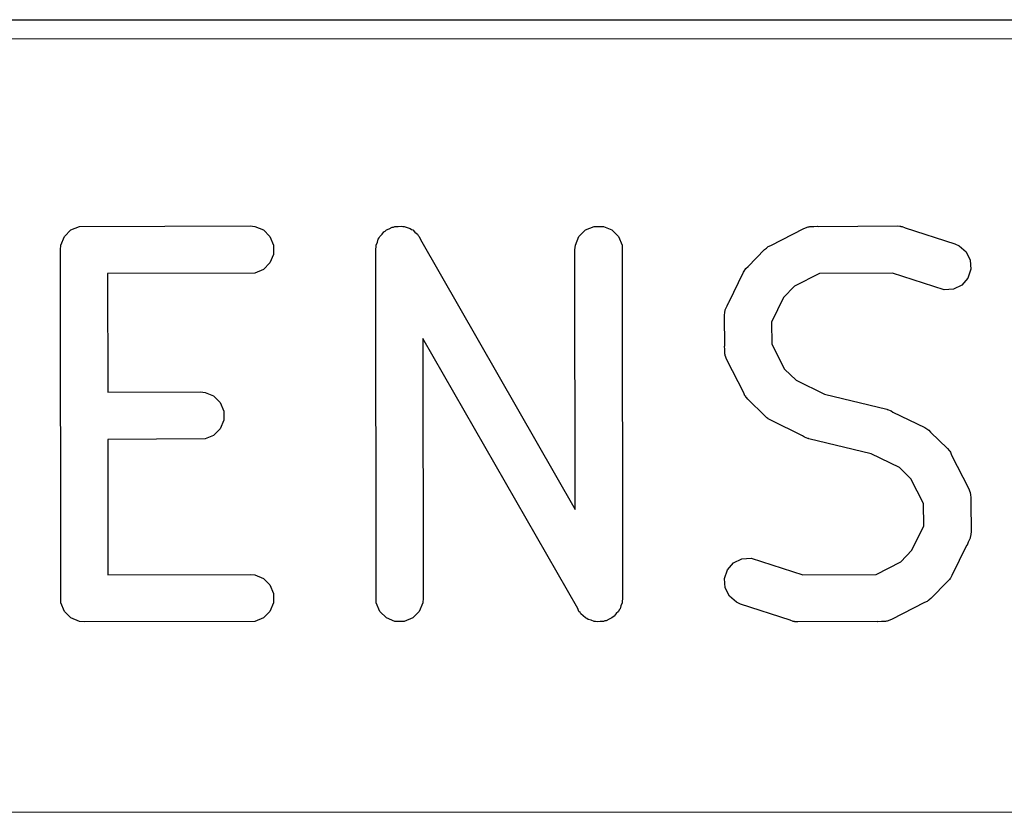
# Model space of a CAD drawing. Extents: x 138 to 258, y -115 to -93.
# Tile 37 of 44: x 219.03 to 225.34, y -97.96 to -92.88. Entities that reach past the tile are written whole.
import ezdxf

# ---------------------------------------------------------------- set-up
doc = ezdxf.new("R2010")
doc.units = 0
doc.layers.add('BLACK', color=7, linetype='CONTINUOUS')

msp = doc.modelspace()

# ---------------------------------------------------------------- linework, layer by layer
at = {"layer": 'BLACK', "linetype": 'CONTINUOUS'}
for p, q in [((164.0343, -92.879934), (258.0386, -92.8751)), ((257.975155, -92.99727), (164.117349, -93.002096)), ((219.358984, -94.224288), (219.413921, -94.201532)), ((219.413921, -94.201532), (220.508034, -94.198604)), ((220.508034, -94.198604), (220.537766, -94.201532)), ((220.537766, -94.201532), (220.592703, -94.224288)), ((221.427269, -94.20525), (221.436245, -94.201532)), ((221.436245, -94.201532), (221.456516, -94.201532)), ((221.456516, -94.201532), (221.476622, -94.198976)), ((221.476622, -94.198976), (221.485994, -94.201532)), ((221.485994, -94.201532), (221.495709, -94.201532)), ((221.495709, -94.201532), (221.514435, -94.209288)), ((222.658565, -94.224288), (222.713502, -94.201532)), ((222.713502, -94.201532), (222.772966, -94.201532)), ((222.772966, -94.201532), (222.827903, -94.224288)), ((224.086677, -94.204015), (224.092139, -94.203626)), ((224.092139, -94.203626), (224.097197, -94.201532)), ((224.097197, -94.201532), (224.123549, -94.201394)), ((224.123549, -94.201394), (224.14599, -94.1998)), ((224.14599, -94.1998), (224.150355, -94.201255)), ((224.150355, -94.201255), (224.65912, -94.198604)), ((224.65912, -94.198604), (224.674163, -94.200085)), ((224.674163, -94.200085), (224.678181, -94.1998)), ((224.678181, -94.1998), (224.681194, -94.200777)), ((224.681194, -94.200777), (224.688852, -94.201532)), ((224.688852, -94.201532), (224.708134, -94.209519)), ((219.294181, -94.321272), (219.316937, -94.266335)), ((219.316937, -94.266335), (219.358984, -94.224288)), ((220.592703, -94.224288), (220.63475, -94.266335)), ((220.63475, -94.266335), (220.657506, -94.321272)), ((221.335543, -94.27531), (221.339261, -94.266335)), ((221.339261, -94.266335), (221.353593, -94.252002)), ((221.353593, -94.252002), (221.366004, -94.235977)), ((221.366004, -94.235977), (221.374438, -94.231157)), ((221.374438, -94.231157), (221.381308, -94.224288)), ((221.381308, -94.224288), (221.400034, -94.21653)), ((221.400034, -94.21653), (221.417633, -94.206475)), ((221.417633, -94.206475), (221.427269, -94.20525)), ((221.514435, -94.209288), (221.53399, -94.214622)), ((221.53399, -94.214622), (221.54167, -94.22057)), ((221.54167, -94.22057), (221.550646, -94.224288)), ((221.550646, -94.224288), (221.564978, -94.23862)), ((221.564978, -94.23862), (221.581004, -94.251031)), ((221.581004, -94.251031), (221.585853, -94.259495)), ((221.585853, -94.259495), (221.592693, -94.266335)), ((221.592693, -94.266335), (221.600317, -94.28474)), ((222.593762, -94.321272), (222.616518, -94.266335)), ((222.616518, -94.266335), (222.658565, -94.224288)), ((222.827903, -94.224288), (222.86995, -94.266335)), ((222.86995, -94.266335), (222.892706, -94.321272)), ((223.847624, -94.32317), (224.058774, -94.214693)), ((224.058774, -94.214693), (224.086677, -94.204015)), ((224.708134, -94.209519), (225.026628, -94.312863)), ((219.291253, -94.351004), (219.294181, -94.321272)), ((220.657506, -94.321272), (220.657506, -94.380736)), ((221.315007, -94.336477), (221.316505, -94.321272)), ((221.316505, -94.321272), (221.324261, -94.302545)), ((221.324261, -94.302545), (221.329595, -94.282991)), ((221.329595, -94.282991), (221.335543, -94.27531)), ((221.600317, -94.28474), (222.592988, -96.01739)), ((222.590834, -94.351004), (222.593762, -94.321272)), ((222.892706, -94.321272), (222.895634, -96.586204)), ((223.829384, -94.330726), (223.847624, -94.32317)), ((225.026628, -94.312863), (225.053908, -94.325043)), ((225.053908, -94.325043), (225.09883, -94.364003)), ((219.294181, -96.615936), (219.291253, -94.351004)), ((220.657506, -94.380736), (220.63475, -94.435673)), ((221.313577, -94.351004), (221.31433, -94.343356)), ((221.316505, -96.615936), (221.313577, -94.351004)), ((221.313949, -94.340359), (221.315007, -94.336477)), ((221.31433, -94.343356), (221.313949, -94.340359)), ((222.592988, -96.01739), (222.590834, -94.351004)), ((223.700738, -94.458716), (223.80629, -94.349679)), ((223.80629, -94.349679), (223.817976, -94.340087)), ((223.817976, -94.340087), (223.820614, -94.337047)), ((223.820614, -94.337047), (223.823469, -94.33558)), ((223.823469, -94.33558), (223.829384, -94.330726)), ((225.09883, -94.364003), (225.125423, -94.417189)), ((220.63475, -94.435673), (220.592703, -94.47772)), ((225.125423, -94.417189), (225.129638, -94.476503)), ((220.537766, -94.500476), (219.593359, -94.503003)), ((219.593359, -94.503003), (219.594345, -95.265231)), ((220.592703, -94.47772), (220.537766, -94.500476)), ((223.577054, -94.689493), (223.671304, -94.495724)), ((223.671304, -94.495724), (223.679359, -94.482927)), ((223.679359, -94.482927), (223.680899, -94.479211)), ((223.680899, -94.479211), (223.683187, -94.476847)), ((223.683187, -94.476847), (223.68722, -94.470441)), ((223.68722, -94.470441), (223.700738, -94.458716)), ((224.158389, -94.50324), (223.999256, -94.584994)), ((224.626999, -94.500798), (224.158389, -94.50324)), ((224.959374, -94.608646), (224.626999, -94.500798)), ((225.129638, -94.476503), (225.110834, -94.532916)), ((225.071873, -94.577837), (225.018687, -94.60443)), ((225.110834, -94.532916), (225.071873, -94.577837)), ((223.999256, -94.584994), (223.928218, -94.658378)), ((225.018687, -94.60443), (224.959374, -94.608646)), ((223.566817, -94.71054), (223.574461, -94.692087)), ((223.574461, -94.692087), (223.577054, -94.689493)), ((223.928218, -94.658378), (223.851483, -94.816138)), ((223.548777, -94.776756), (223.551705, -94.747024)), ((223.551705, -94.747024), (223.5538, -94.741964)), ((223.5538, -94.741964), (223.554189, -94.736503)), ((223.554189, -94.736503), (223.566817, -94.71054)), ((223.551076, -94.967264), (223.548777, -94.776756)), ((223.851483, -94.816138), (223.853192, -94.957741)), ((222.608893, -96.652467), (221.616222, -94.919817)), ((221.616222, -94.919817), (221.618377, -96.586204)), ((223.853192, -94.957741), (223.935167, -95.117304)), ((223.549974, -94.970571), (223.551076, -94.967264)), ((223.551349, -94.989931), (223.549974, -94.970571)), ((223.551705, -95.019364), (223.551349, -94.989931)), ((223.5538, -95.024423), (223.551705, -95.019364)), ((223.554189, -95.029885), (223.5538, -95.024423)), ((223.564866, -95.057787), (223.554189, -95.029885)), ((223.673343, -95.268936), (223.564866, -95.057787)), ((223.935167, -95.117304), (224.008553, -95.188344)), ((224.008553, -95.188344), (224.190452, -95.276821)), ((219.594345, -95.265231), (220.18872, -95.262985)), ((220.18872, -95.262985), (220.218452, -95.265913)), ((220.218452, -95.265913), (220.273389, -95.288669)), ((223.680899, -95.287177), (223.673343, -95.268936)), ((224.190452, -95.276821), (224.589644, -95.373973)), ((220.273389, -95.288669), (220.315436, -95.330716)), ((220.315436, -95.330716), (220.338192, -95.385653)), ((223.685753, -95.293091), (223.680899, -95.287177)), ((223.68722, -95.295947), (223.685753, -95.293091)), ((223.69026, -95.298584), (223.68722, -95.295947)), ((223.699852, -95.310271), (223.69026, -95.298584)), ((223.808889, -95.415822), (223.699852, -95.310271)), ((220.338192, -95.385653), (220.338192, -95.445117)), ((224.589644, -95.373973), (224.591838, -95.374757)), ((224.591838, -95.374757), (224.592935, -95.374835)), ((224.592935, -95.374835), (224.595365, -95.376017)), ((224.595365, -95.376017), (224.617778, -95.384025)), ((224.617778, -95.384025), (224.629145, -95.392447)), ((224.629145, -95.392447), (224.833714, -95.49195)), ((220.338192, -95.445117), (220.315436, -95.500054)), ((223.820614, -95.429341), (223.808889, -95.415822)), ((223.827019, -95.433373), (223.820614, -95.429341)), ((223.829384, -95.435662), (223.827019, -95.433373)), ((223.833102, -95.437202), (223.829384, -95.435662)), ((223.845897, -95.445256), (223.833102, -95.437202)), ((224.050464, -95.544759), (223.845897, -95.445256)), ((220.315436, -95.500054), (220.273389, -95.542101)), ((224.833714, -95.49195), (224.84651, -95.500005)), ((224.84651, -95.500005), (224.850227, -95.501545)), ((224.850227, -95.501545), (224.85259, -95.503833)), ((224.85259, -95.503833), (224.858997, -95.507866)), ((224.858997, -95.507866), (224.870721, -95.521384)), ((224.870721, -95.521384), (224.979759, -95.626936)), ((220.218452, -95.564857), (219.594735, -95.567214)), ((219.594735, -95.567214), (219.595859, -96.436245)), ((220.273389, -95.542101), (220.218452, -95.564857)), ((224.061833, -95.553183), (224.050464, -95.544759)), ((224.084245, -95.56119), (224.061833, -95.553183)), ((224.086676, -95.562373), (224.084245, -95.56119)), ((224.087772, -95.56245), (224.086676, -95.562373)), ((224.089967, -95.563235), (224.087772, -95.56245)), ((224.489156, -95.660385), (224.089967, -95.563235)), ((224.979759, -95.626936), (224.98935, -95.638622)), ((224.98935, -95.638622), (224.992391, -95.64126)), ((224.992391, -95.64126), (224.993857, -95.644115)), ((224.993857, -95.644115), (224.998712, -95.65003)), ((224.998712, -95.65003), (225.006267, -95.66827)), ((224.671059, -95.748864), (224.489156, -95.660385)), ((225.006267, -95.66827), (225.114745, -95.87942)), ((224.744443, -95.819902), (224.671059, -95.748864)), ((224.826418, -95.979465), (224.744443, -95.819902)), ((225.114745, -95.87942), (225.125423, -95.907323)), ((225.125423, -95.907323), (225.125811, -95.912785)), ((225.125811, -95.912785), (225.127906, -95.917843)), ((225.127906, -95.917843), (225.128261, -95.947259)), ((225.128261, -95.947259), (225.129638, -95.966636)), ((225.129638, -95.966636), (225.128534, -95.969945)), ((225.128534, -95.969945), (225.130834, -96.160451)), ((224.828127, -96.121067), (224.826418, -95.979465)), ((224.751393, -96.278827), (224.828127, -96.121067)), ((225.130834, -96.160451), (225.127906, -96.190183)), ((225.125423, -96.200703), (225.112791, -96.226672)), ((225.125811, -96.19524), (225.125423, -96.200703)), ((225.127906, -96.190183), (225.125811, -96.19524)), ((224.680353, -96.352214), (224.751393, -96.278827)), ((225.102557, -96.247712), (225.008307, -96.441482)), ((225.10515, -96.24512), (225.102557, -96.247712)), ((225.112791, -96.226672), (225.10515, -96.24512)), ((223.607738, -96.359371), (223.660924, -96.332778)), ((223.660924, -96.332778), (223.720238, -96.328562)), ((223.720238, -96.328562), (224.052612, -96.436409)), ((223.549973, -96.460705), (223.568777, -96.404293)), ((223.568777, -96.404293), (223.607738, -96.359371)), ((224.521221, -96.433967), (224.680353, -96.352214)), ((219.595859, -96.436245), (220.508034, -96.433804)), ((220.508034, -96.433804), (220.537766, -96.436732)), ((220.537766, -96.436732), (220.592703, -96.459488)), ((220.592703, -96.459488), (220.63475, -96.501535)), ((223.554189, -96.520019), (223.549973, -96.460705)), ((224.052612, -96.436409), (224.521221, -96.433967)), ((224.992391, -96.466766), (224.978876, -96.478486)), ((224.996423, -96.46036), (224.992391, -96.466766)), ((224.998713, -96.457995), (224.996423, -96.46036)), ((225.000253, -96.454275), (224.998713, -96.457995)), ((225.008307, -96.441482), (225.000253, -96.454275)), ((220.63475, -96.501535), (220.657506, -96.556472)), ((223.580782, -96.573205), (223.554189, -96.520019)), ((224.978876, -96.478486), (224.873322, -96.587529)), ((220.657506, -96.556472), (220.657506, -96.615936)), ((221.618377, -96.586204), (221.615449, -96.615936)), ((222.894203, -96.60073), (222.892706, -96.615936)), ((222.895262, -96.596849), (222.894203, -96.60073)), ((222.895634, -96.586204), (222.89488, -96.593851)), ((222.89488, -96.593851), (222.895262, -96.596849)), ((223.625704, -96.612166), (223.580782, -96.573205)), ((224.856144, -96.601626), (224.850228, -96.606482)), ((224.858997, -96.600161), (224.856144, -96.601626)), ((224.861631, -96.597122), (224.858997, -96.600161)), ((224.873322, -96.587529), (224.861631, -96.597122)), ((219.316937, -96.670873), (219.294181, -96.615936)), ((220.657506, -96.615936), (220.63475, -96.670873)), ((221.339261, -96.670873), (221.316505, -96.615936)), ((221.615449, -96.615936), (221.592693, -96.670873)), ((222.616518, -96.670873), (222.608893, -96.652467)), ((222.873667, -96.661897), (222.86995, -96.670873)), ((222.879616, -96.654217), (222.873667, -96.661897)), ((222.884949, -96.634662), (222.879616, -96.654217)), ((222.892706, -96.615936), (222.884949, -96.634662)), ((223.652984, -96.624345), (223.625704, -96.612166)), ((223.971472, -96.727687), (223.652984, -96.624345)), ((224.831983, -96.614039), (224.620837, -96.722515)), ((224.850228, -96.606482), (224.831983, -96.614039)), ((219.358984, -96.71292), (219.316937, -96.670873)), ((219.413921, -96.735676), (219.358984, -96.71292)), ((220.592703, -96.71292), (220.537766, -96.735676)), ((220.63475, -96.670873), (220.592703, -96.71292)), ((221.381308, -96.71292), (221.339261, -96.670873)), ((221.436245, -96.735676), (221.381308, -96.71292)), ((221.550646, -96.71292), (221.495709, -96.735676)), ((221.592693, -96.670873), (221.550646, -96.71292)), ((222.623357, -96.677712), (222.616518, -96.670873)), ((222.628207, -96.686177), (222.623357, -96.677712)), ((222.644232, -96.698587), (222.628207, -96.686177)), ((222.658565, -96.71292), (222.644232, -96.698587)), ((222.66754, -96.716637), (222.658565, -96.71292)), ((222.675221, -96.722586), (222.66754, -96.716637)), ((222.694775, -96.727919), (222.675221, -96.722586)), ((222.713502, -96.735676), (222.694775, -96.727919)), ((222.809176, -96.720677), (222.791578, -96.730733)), ((222.827903, -96.71292), (222.809176, -96.720677)), ((222.834772, -96.70605), (222.827903, -96.71292)), ((222.843207, -96.701231), (222.834772, -96.70605)), ((222.855617, -96.685205), (222.843207, -96.701231)), ((222.86995, -96.670873), (222.855617, -96.685205)), ((223.990759, -96.735676), (223.971472, -96.727687)), ((224.620837, -96.722515), (224.592935, -96.733192)), ((219.443653, -96.738604), (219.413921, -96.735676)), ((220.537766, -96.735676), (219.443653, -96.738604)), ((221.495709, -96.735676), (221.436245, -96.735676)), ((222.723217, -96.735676), (222.713502, -96.735676)), ((222.732589, -96.738232), (222.723217, -96.735676)), ((222.752695, -96.735676), (222.732589, -96.738232)), ((222.772966, -96.735676), (222.752695, -96.735676)), ((222.781941, -96.731957), (222.772966, -96.735676)), ((222.791578, -96.730733), (222.781941, -96.731957)), ((223.998417, -96.73643), (223.990759, -96.735676)), ((224.001431, -96.737408), (223.998417, -96.73643)), ((224.005447, -96.737122), (224.001431, -96.737408)), ((224.020491, -96.738604), (224.005447, -96.737122)), ((224.529258, -96.735952), (224.020491, -96.738604)), ((224.533621, -96.737407), (224.529258, -96.735952)), ((224.556046, -96.735813), (224.533621, -96.737407)), ((224.582414, -96.735676), (224.556046, -96.735813)), ((224.587473, -96.73358), (224.582414, -96.735676)), ((224.592935, -96.733192), (224.587473, -96.73358)), ((214.247846, -97.959923), (236.4486, -97.9551))]:
    msp.add_line(p, q, dxfattribs=at)

doc.saveas('drawing.dxf')
